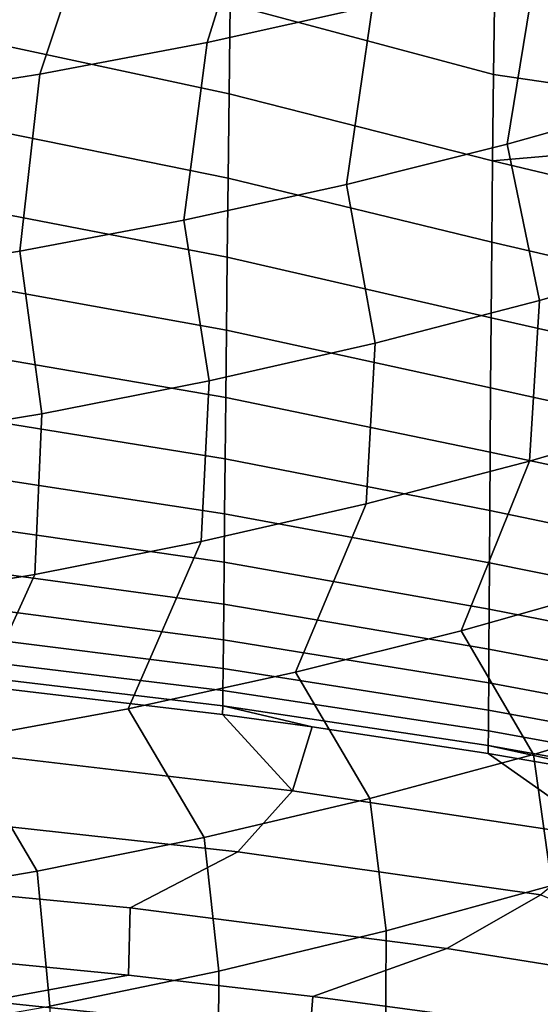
# Model space of a CAD drawing. Header units: metres. Extents: x -109 to 109, y -100 to 58.
# Tile 203 of 256: x 4.81 to 7.3, y -94.38 to -89.66. Entities that reach past the tile are written whole.
import ezdxf

# ---------------------------------------------------------------- set-up
doc = ezdxf.new("R2010")
doc.units = ezdxf.units.M
doc.layers.add('solid_21_062_100_XXX', color=7, linetype='CONTINUOUS')

msp = doc.modelspace()

# ---------------------------------------------------------------- linework, layer by layer
at = {"layer": 'solid_21_062_100_XXX'}
for points in [[(4.904485, -89.922958, 19.14525), (5.705309, -89.771271, 19.024782), (5.992963, -88.84948, 20.018898), (5.208402, -89.006454, 20.146877)], [(5.705309, -89.771271, 19.024782), (6.498501, -89.596802, 18.886221), (6.374439, -88.895683, 19.795443), (5.992963, -88.84948, 20.018898)], [(4.097101, -90.051674, 19.247469), (4.904485, -89.922958, 19.14525), (5.208402, -89.006454, 20.146877), (4.418644, -89.139099, 20.258987)], [(7.077873, -89.924889, -22.581745), (5.816099, -89.588181, -22.608746), (5.822062, -89.134796, -22.210011), (7.083158, -89.486893, -22.169523)], [(7.143278, -90.259232, 17.703806), (7.904969, -90.044975, 17.544065), (8.05965, -89.17894, 18.556597), (7.28301, -89.399818, 18.729784)], [(5.810734, -90.017563, -23.031914), (4.536226, -89.74501, -23.04027), (4.541521, -89.301651, -22.627445), (5.816099, -89.588181, -22.608746)], [(6.372544, -90.451721, 17.847321), (7.143278, -90.259232, 17.703806), (7.28301, -89.399818, 18.729784), (6.498501, -89.596802, 18.886221)], [(8.215624, -89.970711, -22.245733), (8.272011, -90.101021, -22.354845), (7.077873, -89.924889, -22.581745), (7.083158, -89.486893, -22.169523)], [(8.138128, -89.79319, -22.103281), (8.215624, -89.970711, -22.245733), (7.083158, -89.486893, -22.169523)], [(8.057754, -89.610878, -21.964018), (8.138128, -89.79319, -22.103281), (7.083158, -89.486893, -22.169523)], [(5.593739, -90.622185, 17.974411), (6.372544, -90.451721, 17.847321), (6.498501, -89.596802, 18.886221), (5.705309, -89.771271, 19.024782)], [(7.073307, -90.338737, -23.016453), (5.810734, -90.017563, -23.031914), (5.816099, -89.588181, -22.608746), (7.077873, -89.924889, -22.581745)], [(5.805931, -90.421715, -23.478037), (4.531373, -90.163162, -23.477812), (4.536226, -89.74501, -23.04027), (5.810734, -90.017563, -23.031914)], [(4.807839, -90.77037, 18.084892), (5.593739, -90.622185, 17.974411), (5.705309, -89.771271, 19.024782), (4.904485, -89.922958, 19.14525)], [(4.015844, -90.896088, 18.178625), (4.807839, -90.77037, 18.084892), (4.904485, -89.922958, 19.14525), (4.097101, -90.051674, 19.247469)], [(8.272011, -90.101021, -22.354845), (8.327244, -90.229683, -22.466524), (7.073307, -90.338737, -23.016453), (7.077873, -89.924889, -22.581745)], [(7.069401, -90.727409, -23.472189), (5.805931, -90.421715, -23.478037), (5.810734, -90.017563, -23.031914), (7.073307, -90.338737, -23.016453)], [(8.074385, -90.780151, 16.435543), (7.904969, -90.044975, 17.544065), (7.143278, -90.259232, 17.703806), (7.297323, -91.007263, 16.59432)], [(5.801656, -90.799515, -23.945585), (4.526946, -90.554794, -23.938515), (4.531373, -90.163162, -23.477812), (5.805931, -90.421715, -23.478037)], [(7.297323, -91.007263, 16.59432), (7.143278, -90.259232, 17.703806), (6.372544, -90.451721, 17.847321), (6.510735, -91.211334, 16.73699)], [(8.327244, -90.229683, -22.466524), (8.323336, -90.63652, -22.915932), (7.073307, -90.338737, -23.016453)], [(8.321056, -91.017929, -23.384916), (7.069401, -90.727409, -23.472189), (7.073307, -90.338737, -23.016453), (8.323336, -90.63652, -22.915932)], [(6.510735, -91.211334, 16.73699), (6.372544, -90.451721, 17.847321), (5.593739, -90.622185, 17.974411), (5.715646, -91.392082, 16.863354)], [(7.066093, -91.089973, -23.947468), (5.801656, -90.799515, -23.945585), (5.805931, -90.421715, -23.478037), (7.069401, -90.727409, -23.472189)], [(5.797873, -91.149925, -24.432987), (4.522931, -90.918694, -24.420753), (4.526946, -90.554794, -23.938515), (5.801656, -90.799515, -23.945585)], [(5.715646, -91.392082, 16.863354), (5.593739, -90.622185, 17.974411), (4.807839, -90.77037, 18.084892), (4.913082, -91.549232, 16.973221)], [(8.319436, -91.373009, -23.872196), (7.066093, -91.089973, -23.947468), (7.069401, -90.727409, -23.472189), (8.321056, -91.017929, -23.384916)], [(4.913082, -91.549232, 16.973221), (4.807839, -90.77037, 18.084892), (4.015844, -90.896088, 18.178625), (4.104095, -91.682571, 17.066441)], [(7.249782, -91.776703, 15.500497), (8.022704, -91.5495, 15.351767), (8.074385, -90.780151, 16.435543), (7.297323, -91.007263, 16.59432)], [(7.063324, -91.425583, -24.440775), (5.797873, -91.149925, -24.432987), (5.801656, -90.799515, -23.945585), (7.066093, -91.089973, -23.947468)], [(5.794549, -91.472015, -24.938629), (4.519313, -91.253746, -24.922857), (4.522931, -90.918694, -24.420753), (5.797873, -91.149925, -24.432987)], [(6.467649, -91.980843, 15.63413), (7.249782, -91.776703, 15.500497), (7.297323, -91.007263, 16.59432), (6.510735, -91.211334, 16.73699)], [(8.318382, -91.701057, -24.37628), (7.063324, -91.425583, -24.440775), (7.066093, -91.089973, -23.947468), (8.319436, -91.373009, -23.872196)], [(7.061033, -91.73349, -24.950579), (5.794549, -91.472015, -24.938629), (5.797873, -91.149925, -24.432987), (7.063324, -91.425583, -24.440775)], [(5.677296, -92.161636, 15.752481), (6.467649, -91.980843, 15.63413), (6.510735, -91.211334, 16.73699), (5.715646, -91.392082, 16.863354)], [(5.791649, -91.764938, -25.460867), (4.516076, -91.558945, -25.443098), (4.519313, -91.253746, -24.922857), (5.794549, -91.472015, -24.938629)], [(4.879714, -92.31881, 15.855372), (5.677296, -92.161636, 15.752481), (5.715646, -91.392082, 16.863354), (4.913082, -91.549232, 16.973221)], [(8.317801, -92.00148, -24.895666), (7.061033, -91.73349, -24.950579), (7.063324, -91.425583, -24.440775), (8.318382, -91.701057, -24.37628)], [(7.059159, -92.013039, -25.47533), (5.791649, -91.764938, -25.460867), (5.794549, -91.472015, -24.938629), (7.061033, -91.73349, -24.950579)], [(4.075922, -92.452164, 15.942671), (4.879714, -92.31881, 15.855372), (4.913082, -91.549232, 16.973221), (4.104095, -91.682571, 17.066441)], [(5.789136, -92.027954, -25.998032), (4.513206, -91.833382, -25.97971), (4.516076, -91.558945, -25.443098), (5.791649, -91.764938, -25.460867)], [(6.92262, -92.588684, 14.429509), (7.707223, -92.366226, 14.293396), (8.022704, -91.5495, 15.351767), (7.249782, -91.776703, 15.500497)], [(8.317596, -92.273743, -25.428854), (7.059159, -92.013039, -25.47533), (7.061033, -91.73349, -24.950579), (8.317801, -92.00148, -24.895666)], [(7.057641, -92.263634, -26.01347), (5.789136, -92.027954, -25.998032), (5.791649, -91.764938, -25.460867), (7.059159, -92.013039, -25.47533)], [(6.129176, -92.787224, 14.550986), (6.92262, -92.588684, 14.429509), (7.249782, -91.776703, 15.500497), (6.467649, -91.980843, 15.63413)], [(5.786977, -92.260422, -26.548433), (4.510688, -92.076256, -26.530886), (4.513206, -91.833382, -25.97971), (5.789136, -92.027954, -25.998032)], [(5.327894, -92.961548, 14.657651), (6.129176, -92.787224, 14.550986), (6.467649, -91.980843, 15.63413), (5.677296, -92.161636, 15.752481)], [(8.317677, -92.517403, -25.974348), (7.057641, -92.263634, -26.01347), (7.059159, -92.013039, -25.47533), (8.317596, -92.273743, -25.428854)], [(7.056419, -92.48481, -26.563437), (5.786977, -92.260422, -26.548433), (5.789136, -92.027954, -25.998032), (7.057641, -92.263634, -26.01347)], [(5.785136, -92.461792, -27.110371), (4.508506, -92.286873, -27.094791), (4.510688, -92.076256, -26.530886), (5.786977, -92.260422, -26.548433)], [(4.519791, -93.111404, 14.749344), (5.327894, -92.961548, 14.657651), (5.677296, -92.161636, 15.752481), (4.879714, -92.31881, 15.855372)], [(5.783579, -92.631599, -27.682127), (4.506646, -92.464638, -27.669571), (4.508506, -92.286873, -27.094791), (5.785136, -92.461792, -27.110371)], [(7.055434, -92.676147, -27.123671), (5.785136, -92.461792, -27.110371), (5.786977, -92.260422, -26.548433), (7.056419, -92.48481, -26.563437)], [(8.317948, -92.732109, -26.530664), (7.056419, -92.48481, -26.563437), (7.057641, -92.263634, -26.01347), (8.317677, -92.517403, -25.974348)], [(3.705909, -93.23661, 14.825953), (4.519791, -93.111404, 14.749344), (4.879714, -92.31881, 15.855372), (4.075922, -92.452164, 15.942671)], [(8.044539, -92.947662, 13.090617), (7.707223, -92.366226, 14.293396), (6.92262, -92.588684, 14.429509), (7.268888, -93.181503, 13.224059)], [(5.782271, -92.769493, -28.26199), (4.505093, -92.609085, -28.253344), (4.506646, -92.464638, -27.669571), (5.783579, -92.631599, -27.682127)], [(7.054623, -92.837334, -27.692617), (5.783579, -92.631599, -27.682127), (5.785136, -92.461792, -27.110371), (7.055434, -92.676147, -27.123671)], [(8.318317, -92.917572, -27.096329), (7.055434, -92.676147, -27.123671), (7.056419, -92.48481, -26.563437), (8.317948, -92.732109, -26.530664)], [(5.781178, -92.875183, -28.848242), (4.503831, -92.719818, -28.844221), (4.505093, -92.609085, -28.253344), (5.782271, -92.769493, -28.26199)], [(7.053927, -92.968117, -28.268728), (5.782271, -92.769493, -28.26199), (5.783579, -92.631599, -27.682127), (7.054623, -92.837334, -27.692617)], [(7.268888, -93.181503, 13.224059), (6.92262, -92.588684, 14.429509), (6.129176, -92.787224, 14.550986), (6.484201, -93.391594, 13.343951)], [(8.318688, -93.073586, -27.669893), (7.054623, -92.837334, -27.692617), (7.055434, -92.676147, -27.123671), (8.318317, -92.917572, -27.096329)], [(5.780262, -92.948494, -29.439173), (4.502846, -92.796577, -29.440311), (4.503831, -92.719818, -28.844221), (5.781178, -92.875183, -28.848242)], [(7.053286, -93.068329, -28.850471), (5.781178, -92.875183, -28.848242), (5.782271, -92.769493, -28.26199), (7.053927, -92.968117, -28.268728)], [(5.780262, -92.948494, -29.439173), (5.779484, -92.989319, -30.033081), (4.532435, -92.842308, -30.039579), (4.502846, -92.796577, -29.440311)], [(6.484201, -93.391594, 13.343951), (6.129176, -92.787224, 14.550986), (5.327894, -92.961548, 14.657651), (5.691449, -93.577652, 13.450131)], [(6.11471, -93.354225, -37.640396), (4.592065, -93.175331, -37.647945), (4.532435, -92.842308, -30.039579), (5.779484, -92.989319, -30.033081)], [(8.318969, -93.200005, -28.249924), (7.053927, -92.968117, -28.268728), (7.054623, -92.837334, -27.692617), (8.318688, -93.073586, -27.669893)], [(7.052638, -93.137871, -29.436333), (5.780262, -92.948494, -29.439173), (5.781178, -92.875183, -28.848242), (7.053286, -93.068329, -28.850471)], [(5.691449, -93.577652, 13.450131), (5.327894, -92.961548, 14.657651), (4.519791, -93.111404, 14.749344), (4.891605, -93.739403, 13.54244)], [(6.208404, -93.048248, -30.030479), (5.779484, -92.989319, -30.033081), (5.780262, -92.948494, -29.439173)], [(7.052638, -93.137871, -29.436333), (7.051912, -93.176697, -30.024809), (6.208404, -93.048248, -30.030479), (5.780262, -92.948494, -29.439173)], [(7.268888, -93.181503, 13.224059), (7.357648, -93.808289, 12.042351), (8.142404, -93.566238, 11.913851), (8.044539, -92.947662, 13.090617)], [(6.11471, -93.354225, -37.640396), (5.779484, -92.989319, -30.033081), (6.208404, -93.048248, -30.030479)], [(8.319065, -93.296745, -28.835014), (7.053286, -93.068329, -28.850471), (7.053927, -92.968117, -28.268728), (8.318969, -93.200005, -28.249924)], [(7.630659, -93.583832, -37.63102), (6.11471, -93.354225, -37.640396), (6.208404, -93.048248, -30.030479), (7.051912, -93.176697, -30.024809)], [(8.318882, -93.363785, -29.423786), (7.052638, -93.137871, -29.436333), (7.053286, -93.068329, -28.850471), (8.319065, -93.296745, -28.835014)], [(4.891605, -93.739403, 13.54244), (4.519791, -93.111404, 14.749344), (3.705909, -93.23661, 14.825953), (4.085669, -93.87664, 13.620758)], [(7.875314, -93.318291, -30.018562), (7.051912, -93.176697, -30.024809), (7.052638, -93.137871, -29.436333)], [(8.318882, -93.363785, -29.423786), (8.318319, -93.401154, -30.014896), (7.875314, -93.318291, -30.018562), (7.052638, -93.137871, -29.436333)], [(4.394037, -93.487648, -45.26659), (4.592065, -93.175331, -37.647945), (6.11471, -93.354225, -37.640396), (5.852013, -93.64772, -45.259861)], [(6.484201, -93.391594, 13.343951), (6.563639, -94.025772, 12.157811), (7.357648, -93.808289, 12.042351), (7.268888, -93.181503, 13.224059)], [(7.630659, -93.583832, -37.63102), (7.051912, -93.176697, -30.024809), (7.875314, -93.318291, -30.018562)], [(5.852013, -93.64772, -45.259861), (6.11471, -93.354225, -37.640396), (7.630659, -93.583832, -37.63102), (7.304433, -93.853188, -45.251415)], [(5.691449, -93.577652, 13.450131), (5.761371, -94.218391, 12.260073), (6.563639, -94.025772, 12.157811), (6.484201, -93.391594, 13.343951)], [(5.852013, -93.64772, -45.259861), (5.337447, -93.915565, -52.879761), (3.816338, -93.769875, -52.886009), (4.394037, -93.487648, -45.26659)], [(4.891605, -93.739403, 13.54244), (4.951842, -94.385857, 12.348982), (5.761371, -94.218391, 12.260073), (5.691449, -93.577652, 13.450131)], [(7.304433, -93.853188, -45.251415), (6.853251, -94.109543, -52.871449), (5.337447, -93.915565, -52.879761), (5.852013, -93.64772, -45.259861)], [(4.085669, -93.87664, 13.620758), (4.136072, -94.527939, 12.424417), (4.951842, -94.385857, 12.348982), (4.891605, -93.739403, 13.54244)], [(3.816338, -93.769875, -52.886009), (5.337447, -93.915565, -52.879761), (5.328152, -94.237617, -60.472839), (4.442728, -94.150764, -60.476677)], [(6.563639, -94.025772, 12.157811), (6.559964, -94.644859, 10.963976), (7.35391, -94.425705, 10.856067), (7.357648, -93.808289, 12.042351)], [(8.419431, -94.315262, -51.739372), (8.363201, -94.351021, -52.842731), (6.853251, -94.109543, -52.871449), (7.304433, -93.853188, -45.251415)], [(6.853251, -94.109543, -52.871449), (6.211876, -94.340187, -60.468307), (5.328152, -94.237617, -60.472839), (5.337447, -93.915565, -52.879761)], [(5.761371, -94.218391, 12.260073), (5.757885, -94.838959, 11.059546), (6.559964, -94.644859, 10.963976), (6.563639, -94.025772, 12.157811)], [(8.363201, -94.351021, -52.842731), (7.093616, -94.45845, -60.463081), (6.211876, -94.340187, -60.468307), (6.853251, -94.109543, -52.871449)], [(4.442728, -94.150764, -60.476677), (5.328152, -94.237617, -60.472839), (4.652674, -94.36171, -65.040428)], [(4.951842, -94.385857, 12.348982), (4.948654, -95.007698, 11.142635), (5.757885, -94.838959, 11.059546), (5.761371, -94.218391, 12.260073)], [(6.211876, -94.340187, -60.468307), (6.197069, -94.522545, -65.033379), (4.652674, -94.36171, -65.040428), (5.328152, -94.237617, -60.472839)], [(6.197069, -94.522545, -65.033379), (6.004213, -94.678452, -69.604156), (4.507185, -94.537651, -69.610291), (4.652674, -94.36171, -65.040428)], [(6.211876, -94.340187, -60.468307), (7.093616, -94.45845, -60.463081), (7.739117, -94.727592, -64.970039), (6.197069, -94.522545, -65.033379)], [(7.093616, -94.45845, -60.463081), (8.363201, -94.351021, -52.842731), (8.320911, -94.3778, -53.67178)]]:
    msp.add_3dface(points, dxfattribs=at)

doc.saveas('drawing.dxf')
